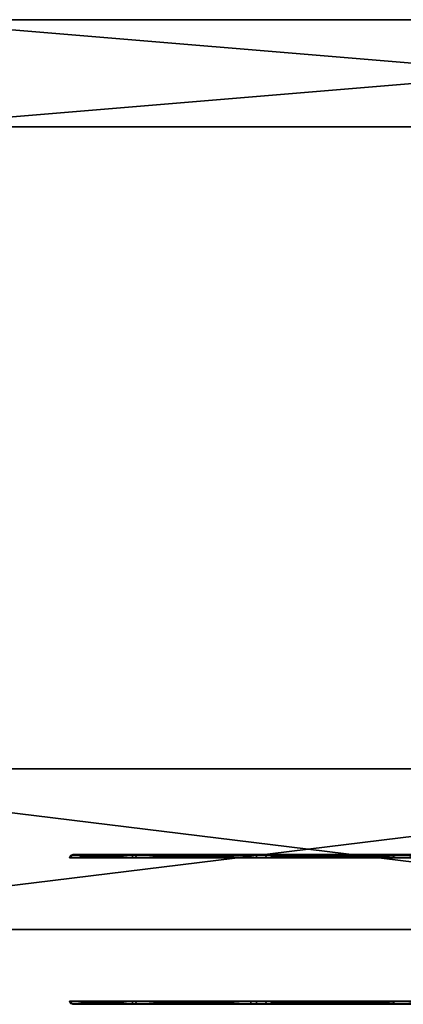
# Model space of a CAD drawing. Header units: millimetres. Extents: x -150 to 150, y -85 to 1149.
# Tile 66 of 256: x -130.4 to -126.81, y 1007.2 to 1016.4. Entities that reach past the tile are written whole.
import ezdxf

# ---------------------------------------------------------------- set-up
doc = ezdxf.new("R2010")
doc.units = ezdxf.units.MM
doc.header["$LTSCALE"] = 21.359881
for name, color, linetype in [('3609', 7, 'CONTINUOUS'), ('3610', 7, 'CONTINUOUS'), ('3613', 7, 'CONTINUOUS'), ('3614', 7, 'CONTINUOUS'), ('3615', 7, 'CONTINUOUS'), ('3650', 7, 'CONTINUOUS'), ('3651', 7, 'CONTINUOUS'), ('3654', 7, 'CONTINUOUS'), ('3655', 7, 'CONTINUOUS'), ('3656', 7, 'CONTINUOUS'), ('8734', 7, 'CONTINUOUS'), ('8735', 7, 'CONTINUOUS'), ('8738', 7, 'CONTINUOUS'), ('8739', 7, 'CONTINUOUS'), ('8740', 7, 'CONTINUOUS'), ('9017', 7, 'CONTINUOUS'), ('9018', 7, 'CONTINUOUS'), ('9019', 7, 'CONTINUOUS'), ('9022', 7, 'CONTINUOUS'), ('9023', 7, 'CONTINUOUS'), ('9025', 7, 'CONTINUOUS')]:
    doc.layers.add(name, color=color, linetype=linetype)

msp = doc.modelspace()

# ---------------------------------------------------------------- linework, layer by layer
at = {"layer": '3609', "linetype": 'CONTINUOUS'}
for points in [[(-127.7797, 1007.2088, 276.5556), (-128.0708, 1007.2, 278.2613), (-128.0921, 1007.2088, 278.2606), (-127.7797, 1007.2088, 276.5556)], [(-128.0921, 1007.2088, 278.2606), (-128.0708, 1007.2, 278.2613), (-127.8025, 1007.2088, 279.9697), (-128.0921, 1007.2088, 278.2606)], [(-128.0708, 1007.2, 278.2613), (-127.7823, 1007.2, 279.9629), (-127.8025, 1007.2088, 279.9697), (-128.0708, 1007.2, 278.2613)], [(-127.7596, 1007.2, 276.5627), (-128.0708, 1007.2, 278.2613), (-127.7797, 1007.2088, 276.5556), (-127.7596, 1007.2, 276.5627)], [(-127.8025, 1007.2088, 279.9697), (-127.7823, 1007.2, 279.9629), (-126.9458, 1007.2088, 281.4766), (-127.8025, 1007.2088, 279.9697)], [(-127.7823, 1007.2, 279.9629), (-126.9291, 1007.2, 281.4635), (-126.9458, 1007.2088, 281.4766), (-127.7823, 1007.2, 279.9629)], [(-126.9029, 1007.2088, 275.0602), (-127.7596, 1007.2, 276.5627), (-127.7797, 1007.2088, 276.5556), (-126.9029, 1007.2088, 275.0602)], [(-126.8881, 1007.2, 275.0755), (-127.7596, 1007.2, 276.5627), (-126.9029, 1007.2088, 275.0602), (-126.8881, 1007.2, 275.0755)], [(-126.9291, 1007.2, 281.4635), (-125.6156, 1007.2, 282.5808), (-126.9458, 1007.2088, 281.4766), (-126.9291, 1007.2, 281.4635)], [(-126.9458, 1007.2088, 281.4766), (-125.6156, 1007.2, 282.5808), (-125.6254, 1007.2088, 282.5997), (-126.9458, 1007.2088, 281.4766)], [(-125.5608, 1007.2, 273.9754), (-126.8881, 1007.2, 275.0755), (-126.9029, 1007.2088, 275.0602), (-125.5608, 1007.2, 273.9754)], [(-125.5676, 1007.2088, 273.9549), (-125.5608, 1007.2, 273.9754), (-126.9029, 1007.2088, 275.0602), (-125.5676, 1007.2088, 273.9549)]]:
    msp.add_3dface(points, dxfattribs=at)
at = {"layer": '3610', "linetype": 'CONTINUOUS'}
for points in [[(-128.0921, 1007.2088, 278.2606), (-127.8025, 1007.2088, 279.9697), (-128.1009, 1007.23, 278.2606), (-128.0921, 1007.2088, 278.2606)], [(-127.7879, 1007.23, 276.5525), (-128.0921, 1007.2088, 278.2606), (-128.1009, 1007.23, 278.2606), (-127.7879, 1007.23, 276.5525)], [(-128.1009, 1007.23, 278.2606), (-127.8025, 1007.2088, 279.9697), (-127.8108, 1007.23, 279.9726), (-128.1009, 1007.23, 278.2606)], [(-127.7797, 1007.2088, 276.5556), (-128.0921, 1007.2088, 278.2606), (-127.7879, 1007.23, 276.5525), (-127.7797, 1007.2088, 276.5556)], [(-127.8025, 1007.2088, 279.9697), (-126.9458, 1007.2088, 281.4766), (-127.8108, 1007.23, 279.9726), (-127.8025, 1007.2088, 279.9697)], [(-127.8108, 1007.23, 279.9726), (-126.9458, 1007.2088, 281.4766), (-126.9526, 1007.23, 281.4823), (-127.8108, 1007.23, 279.9726)], [(-126.9096, 1007.23, 275.0545), (-127.7797, 1007.2088, 276.5556), (-127.7879, 1007.23, 276.5525), (-126.9096, 1007.23, 275.0545)], [(-126.9029, 1007.2088, 275.0602), (-127.7797, 1007.2088, 276.5556), (-126.9096, 1007.23, 275.0545), (-126.9029, 1007.2088, 275.0602)], [(-126.9458, 1007.2088, 281.4766), (-125.6254, 1007.2088, 282.5997), (-126.9526, 1007.23, 281.4823), (-126.9458, 1007.2088, 281.4766)], [(-126.9526, 1007.23, 281.4823), (-125.6254, 1007.2088, 282.5997), (-125.6298, 1007.23, 282.6073), (-126.9526, 1007.23, 281.4823)], [(-125.572, 1007.23, 273.9472), (-126.9029, 1007.2088, 275.0602), (-126.9096, 1007.23, 275.0545), (-125.572, 1007.23, 273.9472)], [(-125.5676, 1007.2088, 273.9549), (-126.9029, 1007.2088, 275.0602), (-125.572, 1007.23, 273.9472), (-125.5676, 1007.2088, 273.9549)]]:
    msp.add_3dface(points, dxfattribs=at)
at = {"layer": '3613', "linetype": 'CONTINUOUS'}
for points in [[(-127.7823, 1007.2, 279.9629), (-128.0708, 1007.2, 278.2613), (-126.8881, 1007.2, 275.0755), (-127.7823, 1007.2, 279.9629)], [(-128.0708, 1007.2, 278.2613), (-127.7596, 1007.2, 276.5627), (-126.8881, 1007.2, 275.0755), (-128.0708, 1007.2, 278.2613)], [(-126.9291, 1007.2, 281.4635), (-127.7823, 1007.2, 279.9629), (-125.5608, 1007.2, 273.9754), (-126.9291, 1007.2, 281.4635)], [(-127.7823, 1007.2, 279.9629), (-126.8881, 1007.2, 275.0755), (-125.5608, 1007.2, 273.9754), (-127.7823, 1007.2, 279.9629)], [(-125.6156, 1007.2, 282.5808), (-126.9291, 1007.2, 281.4635), (-123.9362, 1007.2, 273.3947), (-125.6156, 1007.2, 282.5808)], [(-126.9291, 1007.2, 281.4635), (-125.5608, 1007.2, 273.9754), (-123.9362, 1007.2, 273.3947), (-126.9291, 1007.2, 281.4635)]]:
    msp.add_3dface(points, dxfattribs=at)
at = {"layer": '3614', "linetype": 'CONTINUOUS'}
for points in [[(-128.0709, 1008.6, 278.2609), (-127.7597, 1008.6, 276.5627), (-128.0921, 1008.5912, 278.2606), (-128.0709, 1008.6, 278.2609)], [(-128.0921, 1008.5912, 278.2606), (-127.7597, 1008.6, 276.5627), (-127.7797, 1008.5912, 276.5556), (-128.0921, 1008.5912, 278.2606)], [(-127.8025, 1008.5912, 279.9697), (-128.0709, 1008.6, 278.2609), (-128.0921, 1008.5912, 278.2606), (-127.8025, 1008.5912, 279.9697)], [(-127.7831, 1008.6, 279.9608), (-128.0709, 1008.6, 278.2609), (-127.8025, 1008.5912, 279.9697), (-127.7831, 1008.6, 279.9608)], [(-126.9323, 1008.6, 281.4598), (-127.7831, 1008.6, 279.9608), (-127.8025, 1008.5912, 279.9697), (-126.9323, 1008.6, 281.4598)], [(-126.9458, 1008.5912, 281.4766), (-126.9323, 1008.6, 281.4598), (-127.8025, 1008.5912, 279.9697), (-126.9458, 1008.5912, 281.4766)], [(-127.7797, 1008.5912, 276.5556), (-127.7597, 1008.6, 276.5627), (-126.9029, 1008.5912, 275.0602), (-127.7797, 1008.5912, 276.5556)], [(-127.7597, 1008.6, 276.5627), (-126.8864, 1008.6, 275.0735), (-126.9029, 1008.5912, 275.0602), (-127.7597, 1008.6, 276.5627)], [(-125.619, 1008.6, 282.5789), (-126.9323, 1008.6, 281.4598), (-126.9458, 1008.5912, 281.4766), (-125.619, 1008.6, 282.5789)], [(-125.6254, 1008.5912, 282.5997), (-125.619, 1008.6, 282.5789), (-126.9458, 1008.5912, 281.4766), (-125.6254, 1008.5912, 282.5997)], [(-126.9029, 1008.5912, 275.0602), (-126.8864, 1008.6, 275.0735), (-125.5676, 1008.5912, 273.9549), (-126.9029, 1008.5912, 275.0602)], [(-126.8864, 1008.6, 275.0735), (-125.5568, 1008.6, 273.9731), (-125.5676, 1008.5912, 273.9549), (-126.8864, 1008.6, 275.0735)]]:
    msp.add_3dface(points, dxfattribs=at)
at = {"layer": '3615', "linetype": 'CONTINUOUS'}
for points in [[(-128.0921, 1008.5912, 278.2606), (-127.7797, 1008.5912, 276.5556), (-128.1009, 1008.57, 278.2606), (-128.0921, 1008.5912, 278.2606)], [(-127.8108, 1008.57, 279.9726), (-128.0921, 1008.5912, 278.2606), (-128.1009, 1008.57, 278.2606), (-127.8108, 1008.57, 279.9726)], [(-128.1009, 1008.57, 278.2606), (-127.7797, 1008.5912, 276.5556), (-127.7879, 1008.57, 276.5525), (-128.1009, 1008.57, 278.2606)], [(-127.8025, 1008.5912, 279.9697), (-128.0921, 1008.5912, 278.2606), (-127.8108, 1008.57, 279.9726), (-127.8025, 1008.5912, 279.9697)], [(-126.9526, 1008.57, 281.4823), (-127.8025, 1008.5912, 279.9697), (-127.8108, 1008.57, 279.9726), (-126.9526, 1008.57, 281.4823)], [(-126.9458, 1008.5912, 281.4766), (-127.8025, 1008.5912, 279.9697), (-126.9526, 1008.57, 281.4823), (-126.9458, 1008.5912, 281.4766)], [(-127.7797, 1008.5912, 276.5556), (-126.9029, 1008.5912, 275.0602), (-127.7879, 1008.57, 276.5525), (-127.7797, 1008.5912, 276.5556)], [(-127.7879, 1008.57, 276.5525), (-126.9029, 1008.5912, 275.0602), (-126.9096, 1008.57, 275.0545), (-127.7879, 1008.57, 276.5525)], [(-125.6298, 1008.57, 282.6073), (-126.9458, 1008.5912, 281.4766), (-126.9526, 1008.57, 281.4823), (-125.6298, 1008.57, 282.6073)], [(-125.6254, 1008.5912, 282.5997), (-126.9458, 1008.5912, 281.4766), (-125.6298, 1008.57, 282.6073), (-125.6254, 1008.5912, 282.5997)], [(-126.9029, 1008.5912, 275.0602), (-125.5676, 1008.5912, 273.9549), (-126.9096, 1008.57, 275.0545), (-126.9029, 1008.5912, 275.0602)], [(-126.9096, 1008.57, 275.0545), (-125.5676, 1008.5912, 273.9549), (-125.572, 1008.57, 273.9472), (-126.9096, 1008.57, 275.0545)]]:
    msp.add_3dface(points, dxfattribs=at)
at = {"layer": '3650', "linetype": 'CONTINUOUS'}
for points in [[(-128.0708, 1007.2, 321.6725), (-127.7823, 1007.2, 323.3751), (-128.0921, 1007.2088, 321.6727), (-128.0708, 1007.2, 321.6725)], [(-128.0921, 1007.2088, 321.6727), (-127.7823, 1007.2, 323.3751), (-127.8025, 1007.2088, 323.3817), (-128.0921, 1007.2088, 321.6727)], [(-127.7797, 1007.2088, 319.9676), (-128.0708, 1007.2, 321.6725), (-128.0921, 1007.2088, 321.6727), (-127.7797, 1007.2088, 319.9676)], [(-127.7605, 1007.2, 319.9769), (-128.0708, 1007.2, 321.6725), (-127.7797, 1007.2088, 319.9676), (-127.7605, 1007.2, 319.9769)], [(-127.8025, 1007.2088, 323.3817), (-127.7823, 1007.2, 323.3751), (-126.9458, 1007.2088, 324.8887), (-127.8025, 1007.2088, 323.3817)], [(-127.7823, 1007.2, 323.3751), (-126.9292, 1007.2, 324.8754), (-126.9458, 1007.2088, 324.8887), (-127.7823, 1007.2, 323.3751)], [(-126.8895, 1007.2, 318.4892), (-127.7605, 1007.2, 319.9769), (-127.7797, 1007.2088, 319.9676), (-126.8895, 1007.2, 318.4892)], [(-126.9029, 1007.2088, 318.4723), (-126.8895, 1007.2, 318.4892), (-127.7797, 1007.2088, 319.9676), (-126.9029, 1007.2088, 318.4723)], [(-126.9458, 1007.2088, 324.8887), (-126.9292, 1007.2, 324.8754), (-125.6254, 1007.2088, 326.0118), (-126.9458, 1007.2088, 324.8887)], [(-126.9292, 1007.2, 324.8754), (-125.6142, 1007.2, 325.9937), (-125.6254, 1007.2088, 326.0118), (-126.9292, 1007.2, 324.8754)], [(-125.5615, 1007.2, 317.3879), (-126.8895, 1007.2, 318.4892), (-126.9029, 1007.2088, 318.4723), (-125.5615, 1007.2, 317.3879)], [(-125.5676, 1007.2088, 317.3669), (-125.5615, 1007.2, 317.3879), (-126.9029, 1007.2088, 318.4723), (-125.5676, 1007.2088, 317.3669)]]:
    msp.add_3dface(points, dxfattribs=at)
at = {"layer": '3651', "linetype": 'CONTINUOUS'}
for points in [[(-128.0921, 1007.2088, 321.6727), (-127.8025, 1007.2088, 323.3817), (-128.1009, 1007.23, 321.6726), (-128.0921, 1007.2088, 321.6727)], [(-127.7879, 1007.23, 319.9646), (-128.0921, 1007.2088, 321.6727), (-128.1009, 1007.23, 321.6726), (-127.7879, 1007.23, 319.9646)], [(-128.1009, 1007.23, 321.6726), (-127.8025, 1007.2088, 323.3817), (-127.8108, 1007.23, 323.3847), (-128.1009, 1007.23, 321.6726)], [(-127.7797, 1007.2088, 319.9676), (-128.0921, 1007.2088, 321.6727), (-127.7879, 1007.23, 319.9646), (-127.7797, 1007.2088, 319.9676)], [(-127.8025, 1007.2088, 323.3817), (-126.9458, 1007.2088, 324.8887), (-127.8108, 1007.23, 323.3847), (-127.8025, 1007.2088, 323.3817)], [(-127.8108, 1007.23, 323.3847), (-126.9458, 1007.2088, 324.8887), (-126.9526, 1007.23, 324.8943), (-127.8108, 1007.23, 323.3847)], [(-126.9096, 1007.23, 318.4666), (-127.7797, 1007.2088, 319.9676), (-127.7879, 1007.23, 319.9646), (-126.9096, 1007.23, 318.4666)], [(-126.9029, 1007.2088, 318.4723), (-127.7797, 1007.2088, 319.9676), (-126.9096, 1007.23, 318.4666), (-126.9029, 1007.2088, 318.4723)], [(-126.9458, 1007.2088, 324.8887), (-125.6254, 1007.2088, 326.0118), (-126.9526, 1007.23, 324.8943), (-126.9458, 1007.2088, 324.8887)], [(-126.9526, 1007.23, 324.8943), (-125.6254, 1007.2088, 326.0118), (-125.6298, 1007.23, 326.0193), (-126.9526, 1007.23, 324.8943)], [(-125.572, 1007.23, 317.3593), (-126.9029, 1007.2088, 318.4723), (-126.9096, 1007.23, 318.4666), (-125.572, 1007.23, 317.3593)], [(-125.5676, 1007.2088, 317.3669), (-126.9029, 1007.2088, 318.4723), (-125.572, 1007.23, 317.3593), (-125.5676, 1007.2088, 317.3669)]]:
    msp.add_3dface(points, dxfattribs=at)
at = {"layer": '3654', "linetype": 'CONTINUOUS'}
for points in [[(-127.7823, 1007.2, 323.3751), (-128.0708, 1007.2, 321.6725), (-127.7605, 1007.2, 319.9769), (-127.7823, 1007.2, 323.3751)], [(-126.9292, 1007.2, 324.8754), (-127.7823, 1007.2, 323.3751), (-127.7605, 1007.2, 319.9769), (-126.9292, 1007.2, 324.8754)], [(-126.9292, 1007.2, 324.8754), (-127.7605, 1007.2, 319.9769), (-126.8895, 1007.2, 318.4892), (-126.9292, 1007.2, 324.8754)], [(-125.6142, 1007.2, 325.9937), (-126.9292, 1007.2, 324.8754), (-126.8895, 1007.2, 318.4892), (-125.6142, 1007.2, 325.9937)], [(-125.6142, 1007.2, 325.9937), (-126.8895, 1007.2, 318.4892), (-125.5615, 1007.2, 317.3879), (-125.6142, 1007.2, 325.9937)]]:
    msp.add_3dface(points, dxfattribs=at)
at = {"layer": '3655', "linetype": 'CONTINUOUS'}
for points in [[(-127.8025, 1008.5912, 323.3817), (-128.0709, 1008.6, 321.6725), (-128.0921, 1008.5912, 321.6727), (-127.8025, 1008.5912, 323.3817)], [(-128.0921, 1008.5912, 321.6727), (-128.0709, 1008.6, 321.6725), (-127.7797, 1008.5912, 319.9676), (-128.0921, 1008.5912, 321.6727)], [(-128.0709, 1008.6, 321.6725), (-127.7596, 1008.6, 319.9745), (-127.7797, 1008.5912, 319.9676), (-128.0709, 1008.6, 321.6725)], [(-127.7825, 1008.6, 323.3747), (-128.0709, 1008.6, 321.6725), (-127.8025, 1008.5912, 323.3817), (-127.7825, 1008.6, 323.3747)], [(-126.9458, 1008.5912, 324.8887), (-127.7825, 1008.6, 323.3747), (-127.8025, 1008.5912, 323.3817), (-126.9458, 1008.5912, 324.8887)], [(-126.9307, 1008.6, 324.8737), (-127.7825, 1008.6, 323.3747), (-126.9458, 1008.5912, 324.8887), (-126.9307, 1008.6, 324.8737)], [(-127.7797, 1008.5912, 319.9676), (-127.7596, 1008.6, 319.9745), (-126.9029, 1008.5912, 318.4723), (-127.7797, 1008.5912, 319.9676)], [(-127.7596, 1008.6, 319.9745), (-126.8865, 1008.6, 318.4857), (-126.9029, 1008.5912, 318.4723), (-127.7596, 1008.6, 319.9745)], [(-125.6184, 1008.6, 325.9913), (-126.9307, 1008.6, 324.8737), (-126.9458, 1008.5912, 324.8887), (-125.6184, 1008.6, 325.9913)], [(-125.6254, 1008.5912, 326.0118), (-125.6184, 1008.6, 325.9913), (-126.9458, 1008.5912, 324.8887), (-125.6254, 1008.5912, 326.0118)], [(-126.8865, 1008.6, 318.4857), (-125.5581, 1008.6, 317.3859), (-126.9029, 1008.5912, 318.4723), (-126.8865, 1008.6, 318.4857)], [(-126.9029, 1008.5912, 318.4723), (-125.5581, 1008.6, 317.3859), (-125.5676, 1008.5912, 317.3669), (-126.9029, 1008.5912, 318.4723)]]:
    msp.add_3dface(points, dxfattribs=at)
at = {"layer": '3656', "linetype": 'CONTINUOUS'}
for points in [[(-128.0921, 1008.5912, 321.6727), (-127.7797, 1008.5912, 319.9676), (-128.1009, 1008.57, 321.6726), (-128.0921, 1008.5912, 321.6727)], [(-127.8108, 1008.57, 323.3847), (-128.0921, 1008.5912, 321.6727), (-128.1009, 1008.57, 321.6726), (-127.8108, 1008.57, 323.3847)], [(-128.1009, 1008.57, 321.6726), (-127.7797, 1008.5912, 319.9676), (-127.7879, 1008.57, 319.9646), (-128.1009, 1008.57, 321.6726)], [(-127.8025, 1008.5912, 323.3817), (-128.0921, 1008.5912, 321.6727), (-127.8108, 1008.57, 323.3847), (-127.8025, 1008.5912, 323.3817)], [(-126.9526, 1008.57, 324.8943), (-127.8025, 1008.5912, 323.3817), (-127.8108, 1008.57, 323.3847), (-126.9526, 1008.57, 324.8943)], [(-126.9458, 1008.5912, 324.8887), (-127.8025, 1008.5912, 323.3817), (-126.9526, 1008.57, 324.8943), (-126.9458, 1008.5912, 324.8887)], [(-127.7797, 1008.5912, 319.9676), (-126.9029, 1008.5912, 318.4723), (-127.7879, 1008.57, 319.9646), (-127.7797, 1008.5912, 319.9676)], [(-127.7879, 1008.57, 319.9646), (-126.9029, 1008.5912, 318.4723), (-126.9096, 1008.57, 318.4666), (-127.7879, 1008.57, 319.9646)], [(-125.6298, 1008.57, 326.0193), (-126.9458, 1008.5912, 324.8887), (-126.9526, 1008.57, 324.8943), (-125.6298, 1008.57, 326.0193)], [(-125.6254, 1008.5912, 326.0118), (-126.9458, 1008.5912, 324.8887), (-125.6298, 1008.57, 326.0193), (-125.6254, 1008.5912, 326.0118)], [(-126.9029, 1008.5912, 318.4723), (-125.5676, 1008.5912, 317.3669), (-126.9096, 1008.57, 318.4666), (-126.9029, 1008.5912, 318.4723)], [(-126.9096, 1008.57, 318.4666), (-125.5676, 1008.5912, 317.3669), (-125.572, 1008.57, 317.3593), (-126.9096, 1008.57, 318.4666)]]:
    msp.add_3dface(points, dxfattribs=at)
at = {"layer": '8734', "linetype": 'CONTINUOUS'}
for points in [[(-129.9095, 1007.2088, 299.1005), (-129.9, 1007.2, 300.8308), (-129.9211, 1007.2088, 300.8339), (-129.9095, 1007.2088, 299.1005)], [(-129.9211, 1007.2088, 300.8339), (-129.9, 1007.2, 300.8308), (-129.3391, 1007.2088, 302.4667), (-129.9211, 1007.2088, 300.8339)], [(-129.8885, 1007.2, 299.104), (-129.9, 1007.2, 300.8308), (-129.9095, 1007.2088, 299.1005), (-129.8885, 1007.2, 299.104)], [(-129.3057, 1007.2088, 297.4756), (-129.8885, 1007.2, 299.104), (-129.9095, 1007.2088, 299.1005), (-129.3057, 1007.2088, 297.4756)], [(-129.9, 1007.2, 300.8308), (-129.3204, 1007.2, 302.4565), (-129.3391, 1007.2088, 302.4667), (-129.9, 1007.2, 300.8308)], [(-129.2885, 1007.2, 297.4881), (-129.8885, 1007.2, 299.104), (-129.3057, 1007.2088, 297.4756), (-129.2885, 1007.2, 297.4881)], [(-129.3391, 1007.2088, 302.4667), (-129.3204, 1007.2, 302.4565), (-128.2338, 1007.2088, 303.802), (-129.3391, 1007.2088, 302.4667)], [(-129.3204, 1007.2, 302.4565), (-128.2196, 1007.2, 303.7861), (-128.2338, 1007.2088, 303.802), (-129.3204, 1007.2, 302.4565)], [(-128.1724, 1007.2, 296.1742), (-129.2885, 1007.2, 297.4881), (-129.3057, 1007.2088, 297.4756), (-128.1724, 1007.2, 296.1742)], [(-128.1827, 1007.2088, 296.1552), (-128.1724, 1007.2, 296.1742), (-129.3057, 1007.2088, 297.4756), (-128.1827, 1007.2088, 296.1552)], [(-128.2196, 1007.2, 303.7861), (-126.732, 1007.2, 304.6584), (-128.2338, 1007.2088, 303.802), (-128.2196, 1007.2, 303.7861)], [(-128.2338, 1007.2088, 303.802), (-126.732, 1007.2, 304.6584), (-126.7384, 1007.2088, 304.6787), (-128.2338, 1007.2088, 303.802)], [(-126.6733, 1007.2, 295.3202), (-128.1724, 1007.2, 296.1742), (-128.1827, 1007.2088, 296.1552), (-126.6733, 1007.2, 295.3202)], [(-126.6757, 1007.2088, 295.2985), (-126.6733, 1007.2, 295.3202), (-128.1827, 1007.2088, 296.1552), (-126.6757, 1007.2088, 295.2985)]]:
    msp.add_3dface(points, dxfattribs=at)
at = {"layer": '8735', "linetype": 'CONTINUOUS'}
for points in [[(-129.9211, 1007.2088, 300.8339), (-129.3391, 1007.2088, 302.4667), (-129.9297, 1007.23, 300.8353), (-129.9211, 1007.2088, 300.8339)], [(-129.9181, 1007.23, 299.0989), (-129.9211, 1007.2088, 300.8339), (-129.9297, 1007.23, 300.8353), (-129.9181, 1007.23, 299.0989)], [(-129.9297, 1007.23, 300.8353), (-129.3391, 1007.2088, 302.4667), (-129.3467, 1007.23, 302.471), (-129.9297, 1007.23, 300.8353)], [(-129.9095, 1007.2088, 299.1005), (-129.9211, 1007.2088, 300.8339), (-129.9181, 1007.23, 299.0989), (-129.9095, 1007.2088, 299.1005)], [(-129.3133, 1007.23, 297.4711), (-129.9095, 1007.2088, 299.1005), (-129.9181, 1007.23, 299.0989), (-129.3133, 1007.23, 297.4711)], [(-129.3057, 1007.2088, 297.4756), (-129.9095, 1007.2088, 299.1005), (-129.3133, 1007.23, 297.4711), (-129.3057, 1007.2088, 297.4756)], [(-129.3391, 1007.2088, 302.4667), (-128.2338, 1007.2088, 303.802), (-129.3467, 1007.23, 302.471), (-129.3391, 1007.2088, 302.4667)], [(-129.3467, 1007.23, 302.471), (-128.2338, 1007.2088, 303.802), (-128.2395, 1007.23, 303.8087), (-129.3467, 1007.23, 302.471)], [(-128.1883, 1007.23, 296.1484), (-129.3057, 1007.2088, 297.4756), (-129.3133, 1007.23, 297.4711), (-128.1883, 1007.23, 296.1484)], [(-128.1827, 1007.2088, 296.1552), (-129.3057, 1007.2088, 297.4756), (-128.1883, 1007.23, 296.1484), (-128.1827, 1007.2088, 296.1552)], [(-128.2338, 1007.2088, 303.802), (-126.7384, 1007.2088, 304.6787), (-128.2395, 1007.23, 303.8087), (-128.2338, 1007.2088, 303.802)], [(-128.2395, 1007.23, 303.8087), (-126.7384, 1007.2088, 304.6787), (-126.7415, 1007.23, 304.6869), (-128.2395, 1007.23, 303.8087)], [(-126.6787, 1007.23, 295.2902), (-128.1827, 1007.2088, 296.1552), (-128.1883, 1007.23, 296.1484), (-126.6787, 1007.23, 295.2902)], [(-126.6757, 1007.2088, 295.2985), (-128.1827, 1007.2088, 296.1552), (-126.6787, 1007.23, 295.2902), (-126.6757, 1007.2088, 295.2985)]]:
    msp.add_3dface(points, dxfattribs=at)
at = {"layer": '8738', "linetype": 'CONTINUOUS'}
for points in [[(-129.3204, 1007.2, 302.4565), (-129.9, 1007.2, 300.8308), (-129.2885, 1007.2, 297.4881), (-129.3204, 1007.2, 302.4565)], [(-129.9, 1007.2, 300.8308), (-129.8885, 1007.2, 299.104), (-129.2885, 1007.2, 297.4881), (-129.9, 1007.2, 300.8308)], [(-128.2196, 1007.2, 303.7861), (-129.3204, 1007.2, 302.4565), (-128.1724, 1007.2, 296.1742), (-128.2196, 1007.2, 303.7861)], [(-129.3204, 1007.2, 302.4565), (-129.2885, 1007.2, 297.4881), (-128.1724, 1007.2, 296.1742), (-129.3204, 1007.2, 302.4565)], [(-126.732, 1007.2, 304.6584), (-128.2196, 1007.2, 303.7861), (-126.6733, 1007.2, 295.3202), (-126.732, 1007.2, 304.6584)], [(-128.2196, 1007.2, 303.7861), (-128.1724, 1007.2, 296.1742), (-126.6733, 1007.2, 295.3202), (-128.2196, 1007.2, 303.7861)]]:
    msp.add_3dface(points, dxfattribs=at)
at = {"layer": '8739', "linetype": 'CONTINUOUS'}
for points in [[(-129.9001, 1008.6, 300.8304), (-129.8886, 1008.6, 299.104), (-129.9211, 1008.5912, 300.8339), (-129.9001, 1008.6, 300.8304)], [(-129.9211, 1008.5912, 300.8339), (-129.8886, 1008.6, 299.104), (-129.9095, 1008.5912, 299.1005), (-129.9211, 1008.5912, 300.8339)], [(-129.3391, 1008.5912, 302.4667), (-129.9001, 1008.6, 300.8304), (-129.9211, 1008.5912, 300.8339), (-129.3391, 1008.5912, 302.4667)], [(-129.9095, 1008.5912, 299.1005), (-129.8886, 1008.6, 299.104), (-129.3057, 1008.5912, 297.4756), (-129.9095, 1008.5912, 299.1005)], [(-129.3216, 1008.6, 302.4545), (-129.9001, 1008.6, 300.8304), (-129.3391, 1008.5912, 302.4667), (-129.3216, 1008.6, 302.4545)], [(-129.8886, 1008.6, 299.104), (-129.2872, 1008.6, 297.4858), (-129.3057, 1008.5912, 297.4756), (-129.8886, 1008.6, 299.104)], [(-128.2234, 1008.6, 303.783), (-129.3216, 1008.6, 302.4545), (-129.3391, 1008.5912, 302.4667), (-128.2234, 1008.6, 303.783)], [(-128.2338, 1008.5912, 303.802), (-128.2234, 1008.6, 303.783), (-129.3391, 1008.5912, 302.4667), (-128.2338, 1008.5912, 303.802)], [(-129.3057, 1008.5912, 297.4756), (-129.2872, 1008.6, 297.4858), (-128.1827, 1008.5912, 296.1552), (-129.3057, 1008.5912, 297.4756)], [(-129.2872, 1008.6, 297.4858), (-128.1689, 1008.6, 296.1713), (-128.1827, 1008.5912, 296.1552), (-129.2872, 1008.6, 297.4858)], [(-126.7357, 1008.6, 304.6571), (-128.2234, 1008.6, 303.783), (-128.2338, 1008.5912, 303.802), (-126.7357, 1008.6, 304.6571)], [(-126.7384, 1008.5912, 304.6787), (-126.7357, 1008.6, 304.6571), (-128.2338, 1008.5912, 303.802), (-126.7384, 1008.5912, 304.6787)], [(-128.1689, 1008.6, 296.1713), (-126.6696, 1008.6, 295.3188), (-128.1827, 1008.5912, 296.1552), (-128.1689, 1008.6, 296.1713)], [(-128.1827, 1008.5912, 296.1552), (-126.6696, 1008.6, 295.3188), (-126.6757, 1008.5912, 295.2985), (-128.1827, 1008.5912, 296.1552)]]:
    msp.add_3dface(points, dxfattribs=at)
at = {"layer": '8740', "linetype": 'CONTINUOUS'}
for points in [[(-129.9211, 1008.5912, 300.8339), (-129.9095, 1008.5912, 299.1005), (-129.9297, 1008.57, 300.8353), (-129.9211, 1008.5912, 300.8339)], [(-129.3467, 1008.57, 302.471), (-129.9211, 1008.5912, 300.8339), (-129.9297, 1008.57, 300.8353), (-129.3467, 1008.57, 302.471)], [(-129.9297, 1008.57, 300.8353), (-129.9095, 1008.5912, 299.1005), (-129.9181, 1008.57, 299.0989), (-129.9297, 1008.57, 300.8353)], [(-129.3391, 1008.5912, 302.4667), (-129.9211, 1008.5912, 300.8339), (-129.3467, 1008.57, 302.471), (-129.3391, 1008.5912, 302.4667)], [(-129.9095, 1008.5912, 299.1005), (-129.3057, 1008.5912, 297.4756), (-129.9181, 1008.57, 299.0989), (-129.9095, 1008.5912, 299.1005)], [(-129.9181, 1008.57, 299.0989), (-129.3057, 1008.5912, 297.4756), (-129.3133, 1008.57, 297.4711), (-129.9181, 1008.57, 299.0989)], [(-128.2395, 1008.57, 303.8087), (-129.3391, 1008.5912, 302.4667), (-129.3467, 1008.57, 302.471), (-128.2395, 1008.57, 303.8087)], [(-128.2338, 1008.5912, 303.802), (-129.3391, 1008.5912, 302.4667), (-128.2395, 1008.57, 303.8087), (-128.2338, 1008.5912, 303.802)], [(-129.3057, 1008.5912, 297.4756), (-128.1827, 1008.5912, 296.1552), (-129.3133, 1008.57, 297.4711), (-129.3057, 1008.5912, 297.4756)], [(-129.3133, 1008.57, 297.4711), (-128.1827, 1008.5912, 296.1552), (-128.1883, 1008.57, 296.1484), (-129.3133, 1008.57, 297.4711)], [(-126.7415, 1008.57, 304.6869), (-128.2338, 1008.5912, 303.802), (-128.2395, 1008.57, 303.8087), (-126.7415, 1008.57, 304.6869)], [(-126.7384, 1008.5912, 304.6787), (-128.2338, 1008.5912, 303.802), (-126.7415, 1008.57, 304.6869), (-126.7384, 1008.5912, 304.6787)], [(-128.1827, 1008.5912, 296.1552), (-126.6757, 1008.5912, 295.2985), (-128.1883, 1008.57, 296.1484), (-128.1827, 1008.5912, 296.1552)], [(-128.1883, 1008.57, 296.1484), (-126.6757, 1008.5912, 295.2985), (-126.6787, 1008.57, 295.2902), (-128.1883, 1008.57, 296.1484)]]:
    msp.add_3dface(points, dxfattribs=at)
at = {"layer": '9017', "color": 7, "linetype": 'CONTINUOUS', "true_color": 0x0080c0}
for points in [[(-147.3375, 1016.4, 288.3331), (-147.8, 1016.4, 300), (147.3388, 1016.4, 288.3564), (-147.3375, 1016.4, 288.3331)], [(147.3388, 1016.4, 288.3564), (-147.8, 1016.4, 300), (147.8, 1016.4, 300), (147.3388, 1016.4, 288.3564)], [(147.8, 1016.4, 300), (-147.8, 1016.4, 300), (-147.3388, 1016.4, 311.6436), (147.8, 1016.4, 300)], [(147.3375, 1016.4, 311.6669), (147.8, 1016.4, 300), (-147.3388, 1016.4, 311.6436), (147.3375, 1016.4, 311.6669)], [(-145.9758, 1016.4, 323.1496), (147.3375, 1016.4, 311.6669), (-147.3388, 1016.4, 311.6436), (-145.9758, 1016.4, 323.1496)], [(-145.9676, 1016.4, 276.7996), (-147.3375, 1016.4, 288.3331), (145.9758, 1016.4, 276.8504), (-145.9676, 1016.4, 276.7996)], [(145.9758, 1016.4, 276.8504), (-147.3375, 1016.4, 288.3331), (147.3388, 1016.4, 288.3564), (145.9758, 1016.4, 276.8504)], [(145.9676, 1016.4, 323.2004), (147.3375, 1016.4, 311.6669), (-145.9758, 1016.4, 323.1496), (145.9676, 1016.4, 323.2004)], [(-143.7027, 1016.4, 334.5512), (145.9676, 1016.4, 323.2004), (-145.9758, 1016.4, 323.1496), (-143.7027, 1016.4, 334.5512)], [(-143.6821, 1016.4, 265.3647), (-145.9676, 1016.4, 276.7996), (143.7027, 1016.4, 265.4488), (-143.6821, 1016.4, 265.3647)], [(143.7027, 1016.4, 265.4488), (-145.9676, 1016.4, 276.7996), (145.9758, 1016.4, 276.8504), (143.7027, 1016.4, 265.4488)], [(143.6821, 1016.4, 334.6353), (145.9676, 1016.4, 323.2004), (-143.7027, 1016.4, 334.5512), (143.6821, 1016.4, 334.6353)], [(-140.5506, 1016.4, 345.7201), (143.6821, 1016.4, 334.6353), (-143.7027, 1016.4, 334.5512), (-140.5506, 1016.4, 345.7201)], [(-140.5128, 1016.4, 254.1638), (-143.6821, 1016.4, 265.3647), (140.5506, 1016.4, 254.2799), (-140.5128, 1016.4, 254.1638)], [(140.5506, 1016.4, 254.2799), (-143.6821, 1016.4, 265.3647), (143.7027, 1016.4, 265.4488), (140.5506, 1016.4, 254.2799)], [(140.5128, 1016.4, 345.8362), (143.6821, 1016.4, 334.6353), (-140.5506, 1016.4, 345.7201), (140.5128, 1016.4, 345.8362)], [(-131.6743, 1016.4, 367.1331), (140.5128, 1016.4, 345.8362), (-140.5506, 1016.4, 345.7201), (-131.6743, 1016.4, 367.1331)], [(-136.4619, 1016.4, 243.2361), (-140.5128, 1016.4, 254.1638), (131.6743, 1016.4, 232.8669), (-136.4619, 1016.4, 243.2361)], [(131.6743, 1016.4, 232.8669), (-140.5128, 1016.4, 254.1638), (140.5506, 1016.4, 254.2799), (131.6743, 1016.4, 232.8669)], [(-131.591, 1016.4, 232.7035), (-136.4619, 1016.4, 243.2361), (131.6743, 1016.4, 232.8669), (-131.591, 1016.4, 232.7035)], [(136.4619, 1016.4, 356.7639), (140.5128, 1016.4, 345.8362), (-131.6743, 1016.4, 367.1331), (136.4619, 1016.4, 356.7639)], [(131.591, 1016.4, 367.2965), (136.4619, 1016.4, 356.7639), (-131.6743, 1016.4, 367.1331), (131.591, 1016.4, 367.2965)], [(-119.5976, 1016.4, 386.838), (131.591, 1016.4, 367.2965), (-131.6743, 1016.4, 367.1331), (-119.5976, 1016.4, 386.838)], [(-119.4746, 1016.4, 212.9921), (-131.591, 1016.4, 232.7035), (119.5976, 1016.4, 213.162), (-119.4746, 1016.4, 212.9921)], [(119.5976, 1016.4, 213.162), (-131.591, 1016.4, 232.7035), (131.6743, 1016.4, 232.8669), (119.5976, 1016.4, 213.162)]]:
    msp.add_3dface(points, dxfattribs=at)
at = {"layer": '9018', "color": 7, "linetype": 'CONTINUOUS', "true_color": 0x0080c0}
for points in [[(-131.6706, 1015.4, 232.8606), (-131.591, 1016.4, 232.7035), (-119.5941, 1015.4, 213.1548), (-131.6706, 1015.4, 232.8606)], [(-131.591, 1016.4, 232.7035), (-119.4746, 1016.4, 212.9921), (-119.5941, 1015.4, 213.1548), (-131.591, 1016.4, 232.7035)]]:
    msp.add_3dface(points, dxfattribs=at)
at = {"layer": '9019', "color": 7, "linetype": 'CONTINUOUS', "true_color": 0x0080c0}
for points in [[(-119.5976, 1016.4, 386.838), (-131.6743, 1016.4, 367.1331), (-131.5871, 1015.4, 367.3028), (-119.5976, 1016.4, 386.838)], [(-119.4708, 1015.4, 387.0148), (-119.5976, 1016.4, 386.838), (-131.5871, 1015.4, 367.3028), (-119.4708, 1015.4, 387.0148)]]:
    msp.add_3dface(points, dxfattribs=at)
at = {"layer": '9022', "linetype": 'CONTINUOUS'}
for points in [[(-133.8848, 1007.9, 231.8747), (-121.5899, 1007.9, 211.7833), (-133.8165, 1007.9, 368.26), (-133.8848, 1007.9, 231.8747)], [(-133.8165, 1007.9, 368.26), (-121.5899, 1007.9, 211.7833), (-121.4967, 1007.9, 388.3452), (-133.8165, 1007.9, 368.26)]]:
    msp.add_3dface(points, dxfattribs=at)
at = {"layer": '9023', "linetype": 'CONTINUOUS'}
for points in [[(-133.8848, 1009.4, 368.1253), (-121.5899, 1009.4, 388.2167), (-133.8165, 1009.4, 231.74), (-133.8848, 1009.4, 368.1253)], [(-133.8165, 1009.4, 231.74), (-121.5899, 1009.4, 388.2167), (-121.4967, 1009.4, 211.6548), (-133.8165, 1009.4, 231.74)]]:
    msp.add_3dface(points, dxfattribs=at)
at = {"layer": '9025', "linetype": 'CONTINUOUS'}
for points in [[(-121.5899, 1007.9, 211.7833), (-133.8848, 1007.9, 231.8747), (-133.8165, 1009.4, 231.74), (-121.5899, 1007.9, 211.7833)], [(-133.8165, 1007.9, 368.26), (-121.5899, 1009.4, 388.2167), (-133.8848, 1009.4, 368.1253), (-133.8165, 1007.9, 368.26)], [(-121.5899, 1007.9, 211.7833), (-133.8165, 1009.4, 231.74), (-121.4967, 1009.4, 211.6548), (-121.5899, 1007.9, 211.7833)], [(-133.8165, 1007.9, 368.26), (-121.4967, 1007.9, 388.3452), (-121.5899, 1009.4, 388.2167), (-133.8165, 1007.9, 368.26)]]:
    msp.add_3dface(points, dxfattribs=at)

doc.saveas('drawing.dxf')
